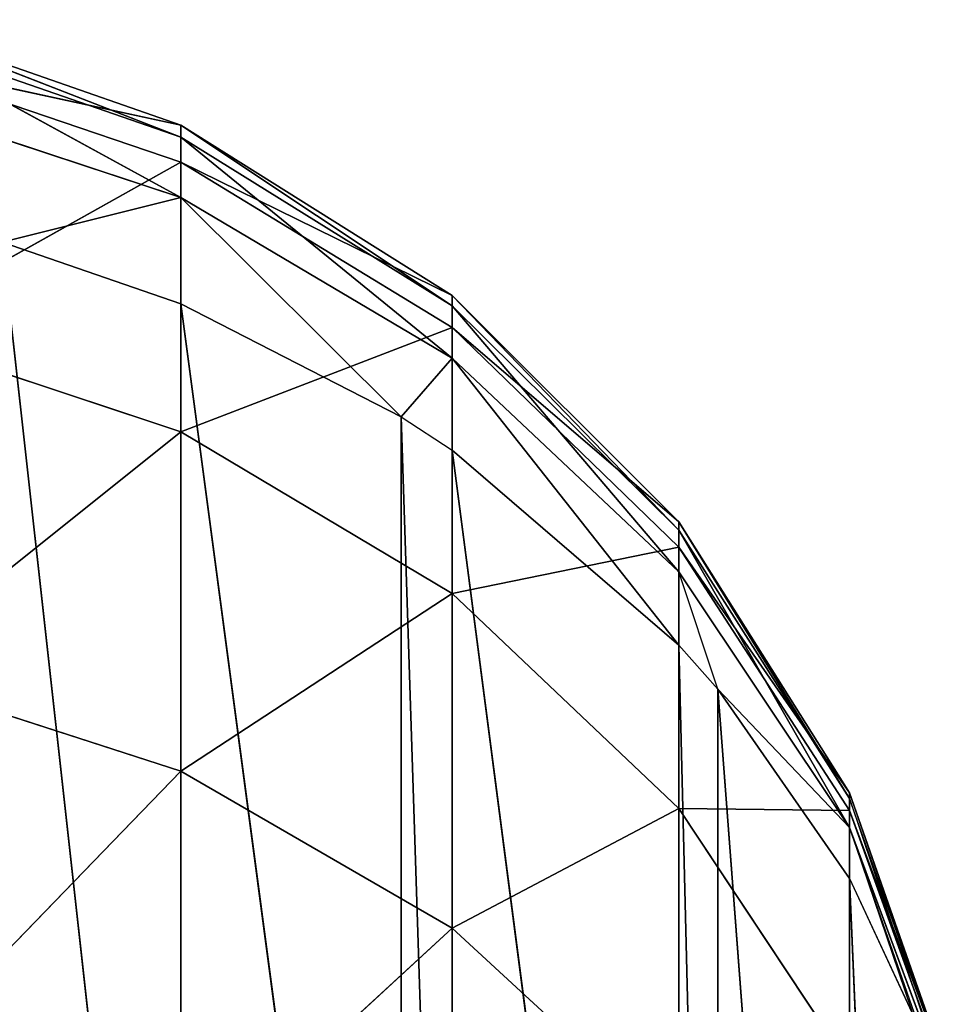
# Model space of a CAD drawing. Extents: x 659 to 1111, y 0 to 289.
# Tile 207 of 208: x 1110.729 to 1111.383, y 23.68 to 24.368. Entities that reach past the tile are written whole.
import ezdxf

# ---------------------------------------------------------------- set-up
doc = ezdxf.new("R2010")
doc.units = 0
doc.header["$LTSCALE"] = 25.4
doc.layers.get('0').update_dxf_attribs({"color": 13, "linetype": 'CONTINUOUS'})

# ---------------------------------------------------------------- blocks, each defined once
blk = doc.blocks.new('GIOTTO-LED-S-8168_STL')
at = {"color": 44}
for p, q in [((453.88846, 17.66623, 264.9068), (453.67709, 18.31221, 265.12527)), ((453.88846, 17.66623, 264.9068), (453.67709, 18.31221, 265.12527)), ((454.07806, 17.62019, 265.01669), (453.88846, 18.27854, 265.1911)), ((454.07806, 17.62019, 265.01669), (453.88846, 18.27854, 265.1911)), ((453.88846, 17.66623, 264.9068), (453.88846, 18.27854, 265.1911)), ((453.88846, 17.66623, 264.9068), (453.88846, 18.27854, 265.1911)), ((454.07806, 17.62019, 265.01669), (454.07806, 18.2243, 265.29718)), ((454.07806, 17.62019, 265.01669), (454.07806, 18.2243, 265.29718)), ((453.88846, 17.66623, 264.9068), (453.67709, 17.69481, 264.83859)), ((453.67709, 17.69481, 264.83859), (453.88846, 17.03413, 264.66971)), ((453.67709, 17.69481, 264.83859), (453.88846, 17.03413, 264.66971)), ((453.88846, 17.66623, 264.9068), (453.67709, 17.69481, 264.83859)), ((454.07806, 17.62019, 265.01669), (453.88846, 17.66623, 264.9068)), ((453.88846, 17.66623, 264.9068), (453.88846, 17.03413, 264.66971)), ((453.88846, 17.66623, 264.9068), (453.88846, 17.03413, 264.66971)), ((453.88846, 17.66623, 264.9068), (454.07806, 16.99655, 264.78278)), ((453.88846, 17.66623, 264.9068), (454.07806, 16.99655, 264.78278)), ((454.07806, 17.62019, 265.01669), (453.88846, 17.66623, 264.9068)), ((454.23642, 17.559, 265.16272), (454.07806, 17.62019, 265.01669)), ((454.07806, 17.62019, 265.01669), (454.07806, 16.99655, 264.78278)), ((454.07806, 17.62019, 265.01669), (454.07806, 16.99655, 264.78278)), ((454.07806, 17.62019, 265.01669), (454.23642, 16.9466, 264.93301)), ((454.07806, 17.62019, 265.01669), (454.23642, 16.9466, 264.93301)), ((454.23642, 17.559, 265.16272), (454.07806, 17.62019, 265.01669)), ((454.23642, 17.559, 265.16272), (454.23642, 16.9466, 264.93301)), ((454.23642, 17.559, 265.16272), (454.23642, 16.9466, 264.93301)), ((453.88846, 17.03413, 264.66971), (453.67709, 17.05746, 264.59952)), ((453.88846, 16.38588, 264.4812), (453.67709, 17.05746, 264.59952)), ((453.88846, 17.03413, 264.66971), (453.67709, 17.05746, 264.59952)), ((453.88846, 16.38588, 264.4812), (453.67709, 17.05746, 264.59952)), ((454.07806, 16.99655, 264.78278), (453.88846, 17.03413, 264.66971)), ((454.07806, 16.35697, 264.5968), (453.88846, 17.03413, 264.66971)), ((454.07806, 16.99655, 264.78278), (453.88846, 17.03413, 264.66971)), ((454.07806, 16.35697, 264.5968), (453.88846, 17.03413, 264.66971)), ((453.88846, 16.38588, 264.4812), (453.88846, 17.03413, 264.66971)), ((453.88846, 16.38588, 264.4812), (453.88846, 17.03413, 264.66971)), ((454.23642, 16.9466, 264.93301), (454.07806, 16.99655, 264.78278)), ((454.23642, 16.31856, 264.7504), (454.07806, 16.99655, 264.78278)), ((454.23642, 16.9466, 264.93301), (454.07806, 16.99655, 264.78278)), ((454.23642, 16.31856, 264.7504), (454.07806, 16.99655, 264.78278)), ((454.07806, 16.35697, 264.5968), (454.07806, 16.99655, 264.78278)), ((454.07806, 16.35697, 264.5968), (454.07806, 16.99655, 264.78278)), ((454.35556, 16.88679, 265.11295), (454.23642, 16.9466, 264.93301)), ((454.35556, 16.27256, 264.93436), (454.23642, 16.9466, 264.93301)), ((454.35556, 16.88679, 265.11295), (454.23642, 16.9466, 264.93301)), ((454.35556, 16.27256, 264.93436), (454.23642, 16.9466, 264.93301)), ((454.23642, 16.31856, 264.7504), (454.23642, 16.9466, 264.93301)), ((454.23642, 16.31856, 264.7504), (454.23642, 16.9466, 264.93301)), ((454.35556, 16.27256, 264.93436), (454.35556, 16.88679, 265.11295)), ((454.35556, 16.27256, 264.93436), (454.35556, 16.88679, 265.11295)), ((453.67709, 16.40382, 264.40945), (453.88846, 16.21241, 264.45541)), ((453.67709, 16.40382, 264.40945), (453.88846, 16.21241, 264.45541)), ((453.67709, 16.40382, 264.40945), (453.88846, 16.38588, 264.4812)), ((453.67709, 16.40382, 264.40945), (453.88846, 16.38588, 264.4812)), ((453.88846, 16.38588, 264.4812), (453.88846, 16.21241, 264.45541)), ((453.88846, 16.38588, 264.4812), (453.88846, 16.21241, 264.45541)), ((453.88846, 16.38588, 264.4812), (454.07806, 16.20644, 264.5744)), ((453.88846, 16.38588, 264.4812), (454.07806, 16.20644, 264.5744)), ((453.88846, 16.38588, 264.4812), (454.07806, 16.35697, 264.5968)), ((453.88846, 16.38588, 264.4812), (454.07806, 16.35697, 264.5968)), ((454.07806, 16.35697, 264.5968), (454.07806, 16.20644, 264.5744)), ((454.07806, 16.35697, 264.5968), (454.07806, 16.20644, 264.5744)), ((454.07806, 16.35697, 264.5968), (454.23642, 16.19852, 264.73254)), ((454.07806, 16.35697, 264.5968), (454.23642, 16.19852, 264.73254)), ((454.07806, 16.35697, 264.5968), (454.23642, 16.31856, 264.7504)), ((454.07806, 16.35697, 264.5968), (454.23642, 16.31856, 264.7504)), ((454.23642, 16.31856, 264.7504), (454.23642, 16.19852, 264.73254)), ((454.23642, 16.31856, 264.7504), (454.23642, 16.19852, 264.73254)), ((454.23642, 16.31856, 264.7504), (454.35556, 16.18902, 264.92194)), ((454.23642, 16.31856, 264.7504), (454.35556, 16.18902, 264.92194)), ((454.23642, 16.31856, 264.7504), (454.35556, 16.27256, 264.93436)), ((454.23642, 16.31856, 264.7504), (454.35556, 16.27256, 264.93436)), ((454.35556, 16.27256, 264.93436), (454.35556, 16.18902, 264.92194)), ((454.35556, 16.27256, 264.93436), (454.35556, 16.18902, 264.92194)), ((454.35556, 16.27256, 264.93436), (454.4295, 16.17844, 265.13303)), ((454.35556, 16.27256, 264.93436), (454.4295, 16.22128, 265.1394)), ((453.88846, 16.03724, 264.46375), (453.67709, 16.21611, 264.38156)), ((453.67709, 16.21611, 264.38156), (453.88846, 16.21241, 264.45541)), ((453.88846, 16.03724, 264.46375), (453.67709, 16.21611, 264.38156)), ((453.67709, 16.21611, 264.38156), (453.88846, 16.21241, 264.45541)), ((454.07806, 16.05443, 264.58163), (453.88846, 16.21241, 264.45541)), ((453.88846, 16.21241, 264.45541), (454.07806, 16.20644, 264.5744)), ((454.07806, 16.05443, 264.58163), (453.88846, 16.21241, 264.45541)), ((453.88846, 16.03724, 264.46375), (453.88846, 16.21241, 264.45541)), ((453.88846, 16.03724, 264.46375), (453.88846, 16.21241, 264.45541)), ((453.88846, 16.21241, 264.45541), (454.07806, 16.20644, 264.5744)), ((454.23642, 16.07729, 264.73831), (454.07806, 16.20644, 264.5744)), ((454.07806, 16.20644, 264.5744), (454.23642, 16.19852, 264.73254)), ((454.23642, 16.07729, 264.73831), (454.07806, 16.20644, 264.5744)), ((454.07806, 16.05443, 264.58163), (454.07806, 16.20644, 264.5744)), ((454.07806, 16.05443, 264.58163), (454.07806, 16.20644, 264.5744)), ((454.07806, 16.20644, 264.5744), (454.23642, 16.19852, 264.73254)), ((454.35556, 16.10466, 264.92593), (454.23642, 16.19852, 264.73254)), ((454.23642, 16.19852, 264.73254), (454.35556, 16.18902, 264.92194)), ((454.35556, 16.10466, 264.92593), (454.23642, 16.19852, 264.73254)), ((454.23642, 16.07729, 264.73831), (454.23642, 16.19852, 264.73254)), ((454.23642, 16.07729, 264.73831), (454.23642, 16.19852, 264.73254)), ((454.23642, 16.19852, 264.73254), (454.35556, 16.18902, 264.92194)), ((454.4295, 16.13518, 265.13507), (454.35556, 16.18902, 264.92194)), ((454.35556, 16.10466, 264.92593), (454.35556, 16.18902, 264.92194)), ((454.35556, 16.10466, 264.92593), (454.35556, 16.18902, 264.92194)), ((454.35556, 16.18902, 264.92194), (454.4295, 16.17844, 265.13303)), ((454.4295, 16.13518, 265.13507), (454.35556, 16.10466, 264.92593)), ((454.35556, 16.10466, 264.92593), (454.23642, 16.07729, 264.73831)), ((454.35556, 16.10466, 264.92593), (454.23642, 16.07729, 264.73831)), ((454.35556, 16.10466, 264.92593), (454.35556, 16.02268, 264.9462)), ((454.35556, 16.10466, 264.92593), (454.35556, 16.02268, 264.9462)), ((454.35556, 16.10466, 264.92593), (454.4295, 16.09313, 265.14548)), ((454.35556, 16.02268, 264.9462), (454.4295, 16.09313, 265.14548)), ((454.23642, 16.07729, 264.73831), (454.07806, 16.05443, 264.58163)), ((454.23642, 16.07729, 264.73831), (454.07806, 16.05443, 264.58163)), ((454.23642, 16.07729, 264.73831), (454.23642, 15.95948, 264.76743)), ((454.23642, 16.07729, 264.73831), (454.23642, 15.95948, 264.76743)), ((454.23642, 16.07729, 264.73831), (454.35556, 16.02268, 264.9462)), ((454.23642, 16.07729, 264.73831), (454.35556, 16.02268, 264.9462)), ((454.07806, 16.05443, 264.58163), (453.88846, 16.03724, 264.46375)), ((454.07806, 16.05443, 264.58163), (453.88846, 16.03724, 264.46375)), ((454.07806, 16.05443, 264.58163), (454.07806, 15.9067, 264.61813)), ((454.07806, 16.05443, 264.58163), (454.07806, 15.9067, 264.61813)), ((454.07806, 16.05443, 264.58163), (454.23642, 15.95948, 264.76743)), ((454.07806, 16.05443, 264.58163), (454.23642, 15.95948, 264.76743)), ((454.35556, 16.02268, 264.9462), (454.4295, 16.05389, 265.16382)), ((453.88846, 16.03724, 264.46375), (453.67709, 16.02656, 264.39053)), ((453.88846, 16.03724, 264.46375), (453.67709, 16.02656, 264.39053)), ((453.88846, 15.86699, 264.50583), (453.88846, 16.03724, 264.46375)), ((453.88846, 16.03724, 264.46375), (454.07806, 15.9067, 264.61813)), ((453.88846, 16.03724, 264.46375), (454.07806, 15.9067, 264.61813)), ((453.88846, 15.86699, 264.50583), (453.88846, 16.03724, 264.46375)), ((453.88846, 15.86699, 264.50583), (453.67709, 16.02656, 264.39053)), ((453.88846, 15.86699, 264.50583), (453.67709, 16.02656, 264.39053)), ((454.23642, 15.95948, 264.76743), (454.35556, 16.02268, 264.9462)), ((454.23642, 15.95948, 264.76743), (454.35556, 16.02268, 264.9462)), ((454.26358, 15.86773, 264.84955), (454.35556, 16.02268, 264.9462)), ((454.26358, 15.86773, 264.84955), (454.35556, 16.02268, 264.9462)), ((454.40564, 16.00981, 265.08939), (454.35556, 16.02268, 264.9462)), ((454.35556, 15.94617, 264.98196), (454.35556, 16.02268, 264.9462)), ((454.35556, 15.94617, 264.98196), (454.40564, 16.00981, 265.08939)), ((454.07806, 15.9067, 264.61813), (454.23642, 15.95948, 264.76743)), ((454.07806, 15.9067, 264.61813), (454.23642, 15.95948, 264.76743)), ((454.26358, 15.86773, 264.84955), (454.23642, 15.95948, 264.76743)), ((454.23642, 15.84954, 264.81882), (454.23642, 15.95948, 264.76743)), ((454.26358, 15.86773, 264.84955), (454.35556, 15.94617, 264.98196)), ((454.26358, 15.86773, 264.84955), (454.35556, 15.94617, 264.98196)), ((454.35556, 15.94617, 264.98196), (454.35556, 14.12295, 266.06195)), ((454.35556, 15.94617, 264.98196), (454.35556, 14.12295, 266.06195)), ((454.35556, 15.94617, 264.98196), (454.40564, 14.18659, 266.16937)), ((454.35556, 15.94617, 264.98196), (454.40564, 14.18659, 266.16937)), ((454.07806, 15.9067, 264.61813), (453.88846, 15.86699, 264.50583)), ((454.07806, 15.9067, 264.61813), (453.88846, 15.86699, 264.50583)), ((454.04236, 15.75498, 264.65921), (454.07806, 15.9067, 264.61813)), ((454.23642, 15.84954, 264.81882), (454.07806, 15.9067, 264.61813)), ((454.07806, 15.76884, 264.68259), (454.07806, 15.9067, 264.61813)), ((454.23642, 15.84954, 264.81882), (454.07806, 15.9067, 264.61813)), ((453.88846, 15.86699, 264.50583), (453.67709, 15.84233, 264.4361)), ((453.88846, 15.86699, 264.50583), (453.67709, 15.84233, 264.4361)), ((453.76361, 15.68259, 264.53699), (453.88846, 15.86699, 264.50583)), ((453.76361, 15.68259, 264.53699), (453.88846, 15.86699, 264.50583)), ((454.04236, 15.75498, 264.65921), (453.88846, 15.86699, 264.50583)), ((454.04236, 15.75498, 264.65921), (453.88846, 15.86699, 264.50583)), ((453.88846, 15.70812, 264.58008), (453.88846, 15.86699, 264.50583)), ((453.88846, 15.70812, 264.58008), (453.88846, 15.86699, 264.50583)), ((454.23642, 15.84954, 264.81882), (454.26358, 15.86773, 264.84955)), ((454.26358, 15.86773, 264.84955), (454.26358, 14.04452, 265.92953)), ((454.26358, 15.86773, 264.84955), (454.26358, 14.04452, 265.92953)), ((454.26358, 15.86773, 264.84955), (454.35556, 14.12295, 266.06195)), ((454.26358, 15.86773, 264.84955), (454.35556, 14.12295, 266.06195)), ((454.07806, 15.76884, 264.68259), (454.23642, 15.84954, 264.81882)), ((454.07806, 15.76884, 264.68259), (454.23642, 15.84954, 264.81882)), ((454.23642, 15.84954, 264.81882), (454.23642, 14.02632, 265.89883)), ((454.23642, 15.84954, 264.81882), (454.23642, 14.02632, 265.89883)), ((454.23642, 15.84954, 264.81882), (454.26358, 14.04452, 265.92953)), ((454.23642, 15.84954, 264.81882), (454.26358, 14.04452, 265.92953)), ((454.04236, 15.75498, 264.65921), (454.07806, 15.76884, 264.68259)), ((454.07806, 15.76884, 264.68259), (454.07806, 13.94562, 265.76257)), ((454.07806, 15.76884, 264.68259), (454.07806, 13.94562, 265.76257)), ((454.07806, 15.76884, 264.68259), (454.23642, 14.02632, 265.89883)), ((454.07806, 15.76884, 264.68259), (454.23642, 14.02632, 265.89883)), ((453.88846, 15.70812, 264.58008), (454.04236, 15.75498, 264.65921)), ((453.88846, 15.70812, 264.58008), (454.04236, 15.75498, 264.65921)), ((454.04236, 15.75498, 264.65921), (454.04236, 13.93176, 265.7392)), ((454.04236, 15.75498, 264.65921), (454.04236, 13.93176, 265.7392)), ((454.04236, 15.75498, 264.65921), (454.07806, 13.94562, 265.76257)), ((454.04236, 15.75498, 264.65921), (454.07806, 13.94562, 265.76257)), ((453.76361, 15.68259, 264.53699), (453.88846, 15.70812, 264.58008)), ((453.76361, 15.68259, 264.53699), (453.88846, 15.70812, 264.58008)), ((453.88846, 15.70812, 264.58008), (453.88846, 13.8849, 265.6601)), ((453.88846, 15.70812, 264.58008), (453.88846, 13.8849, 265.6601)), ((453.88846, 15.70812, 264.58008), (454.04236, 13.93176, 265.7392)), ((453.88846, 15.70812, 264.58008), (454.04236, 13.93176, 265.7392)), ((453.76361, 15.68259, 264.53699), (453.88846, 13.8849, 265.6601)), ((453.76361, 15.68259, 264.53699), (453.88846, 13.8849, 265.6601))]:
    blk.add_line(p, q, dxfattribs=at)
mesh = blk.add_polyface(dxfattribs=at)
corners = [(453.88846, 17.66623, 264.9068), (453.67709, 18.31221, 265.12527), (453.88846, 18.27854, 265.1911)]
mesh.append_faces([[corners[k] for k in face] for face in [(0, 1, 2)]], dxfattribs={"color": 44})
mesh = blk.add_polyface(dxfattribs=at)
corners = [(453.88846, 17.66623, 264.9068), (453.67709, 17.69481, 264.83859), (453.67709, 18.31221, 265.12527)]
mesh.append_faces([[corners[k] for k in face] for face in [(0, 1, 2)]], dxfattribs={"color": 44})
mesh = blk.add_polyface(dxfattribs=at)
corners = [(454.07806, 17.62019, 265.01669), (453.88846, 18.27854, 265.1911), (454.07806, 18.2243, 265.29718)]
mesh.append_faces([[corners[k] for k in face] for face in [(0, 1, 2)]], dxfattribs={"color": 44})
mesh = blk.add_polyface(dxfattribs=at)
corners = [(454.07806, 17.62019, 265.01669), (453.88846, 17.66623, 264.9068), (453.88846, 18.27854, 265.1911)]
mesh.append_faces([[corners[k] for k in face] for face in [(0, 1, 2)]], dxfattribs={"color": 44})
mesh = blk.add_polyface(dxfattribs=at)
corners = [(454.07806, 18.2243, 265.29718), (454.23642, 17.559, 265.16272), (454.07806, 17.62019, 265.01669)]
mesh.append_faces([[corners[k] for k in face] for face in [(0, 1, 2)]], dxfattribs={"color": 44})
mesh = blk.add_polyface(dxfattribs=at)
corners = [(453.88846, 17.03413, 264.66971), (453.67709, 17.05746, 264.59952), (453.67709, 17.69481, 264.83859)]
mesh.append_faces([[corners[k] for k in face] for face in [(0, 1, 2)]], dxfattribs={"color": 44})
mesh = blk.add_polyface(dxfattribs=at)
corners = [(453.88846, 17.03413, 264.66971), (453.67709, 17.69481, 264.83859), (453.88846, 17.66623, 264.9068)]
mesh.append_faces([[corners[k] for k in face] for face in [(0, 1, 2)]], dxfattribs={"color": 44})
mesh = blk.add_polyface(dxfattribs=at)
corners = [(454.07806, 16.99655, 264.78278), (453.88846, 17.03413, 264.66971), (453.88846, 17.66623, 264.9068)]
mesh.append_faces([[corners[k] for k in face] for face in [(0, 1, 2)]], dxfattribs={"color": 44})
mesh = blk.add_polyface(dxfattribs=at)
corners = [(454.07806, 16.99655, 264.78278), (453.88846, 17.66623, 264.9068), (454.07806, 17.62019, 265.01669)]
mesh.append_faces([[corners[k] for k in face] for face in [(0, 1, 2)]], dxfattribs={"color": 44})
mesh = blk.add_polyface(dxfattribs=at)
corners = [(454.07806, 17.62019, 265.01669), (454.23642, 16.9466, 264.93301), (454.07806, 16.99655, 264.78278)]
mesh.append_faces([[corners[k] for k in face] for face in [(0, 1, 2)]], dxfattribs={"color": 44})
mesh = blk.add_polyface(dxfattribs=at)
corners = [(454.07806, 17.62019, 265.01669), (454.23642, 17.559, 265.16272), (454.23642, 16.9466, 264.93301)]
mesh.append_faces([[corners[k] for k in face] for face in [(0, 1, 2)]], dxfattribs={"color": 44})
mesh = blk.add_polyface(dxfattribs=at)
corners = [(454.23642, 17.559, 265.16272), (454.35556, 16.88679, 265.11295), (454.23642, 16.9466, 264.93301)]
mesh.append_faces([[corners[k] for k in face] for face in [(0, 1, 2)]], dxfattribs={"color": 44})
mesh = blk.add_polyface(dxfattribs=at)
corners = [(453.88846, 16.38588, 264.4812), (453.67709, 17.05746, 264.59952), (453.88846, 17.03413, 264.66971)]
mesh.append_faces([[corners[k] for k in face] for face in [(0, 1, 2)]], dxfattribs={"color": 44})
mesh = blk.add_polyface(dxfattribs=at)
corners = [(453.88846, 16.38588, 264.4812), (453.67709, 16.40382, 264.40945), (453.67709, 17.05746, 264.59952)]
mesh.append_faces([[corners[k] for k in face] for face in [(0, 1, 2)]], dxfattribs={"color": 44})
mesh = blk.add_polyface(dxfattribs=at)
corners = [(454.07806, 16.35697, 264.5968), (453.88846, 17.03413, 264.66971), (454.07806, 16.99655, 264.78278)]
mesh.append_faces([[corners[k] for k in face] for face in [(0, 1, 2)]], dxfattribs={"color": 44})
mesh = blk.add_polyface(dxfattribs=at)
corners = [(454.07806, 16.35697, 264.5968), (453.88846, 16.38588, 264.4812), (453.88846, 17.03413, 264.66971)]
mesh.append_faces([[corners[k] for k in face] for face in [(0, 1, 2)]], dxfattribs={"color": 44})
mesh = blk.add_polyface(dxfattribs=at)
corners = [(454.07806, 16.99655, 264.78278), (454.23642, 16.9466, 264.93301), (454.23642, 16.31856, 264.7504)]
mesh.append_faces([[corners[k] for k in face] for face in [(0, 1, 2)]], dxfattribs={"color": 44})
mesh = blk.add_polyface(dxfattribs=at)
corners = [(454.07806, 16.99655, 264.78278), (454.23642, 16.31856, 264.7504), (454.07806, 16.35697, 264.5968)]
mesh.append_faces([[corners[k] for k in face] for face in [(0, 1, 2)]], dxfattribs={"color": 44})
mesh = blk.add_polyface(dxfattribs=at)
corners = [(454.23642, 16.9466, 264.93301), (454.35556, 16.88679, 265.11295), (454.35556, 16.27256, 264.93436)]
mesh.append_faces([[corners[k] for k in face] for face in [(0, 1, 2)]], dxfattribs={"color": 44})
mesh = blk.add_polyface(dxfattribs=at)
corners = [(454.23642, 16.9466, 264.93301), (454.35556, 16.27256, 264.93436), (454.23642, 16.31856, 264.7504)]
mesh.append_faces([[corners[k] for k in face] for face in [(0, 1, 2)]], dxfattribs={"color": 44})
mesh = blk.add_polyface(dxfattribs=at)
corners = [(454.35556, 16.88679, 265.11295), (454.4295, 16.22128, 265.1394), (454.35556, 16.27256, 264.93436)]
mesh.append_faces([[corners[k] for k in face] for face in [(0, 1, 2)]], dxfattribs={"color": 44})
mesh = blk.add_polyface(dxfattribs=at)
corners = [(453.88846, 16.21241, 264.45541), (453.67709, 16.21611, 264.38156), (453.67709, 16.40382, 264.40945)]
mesh.append_faces([[corners[k] for k in face] for face in [(0, 1, 2)]], dxfattribs={"color": 44})
mesh = blk.add_polyface(dxfattribs=at)
corners = [(453.88846, 16.21241, 264.45541), (453.67709, 16.40382, 264.40945), (453.88846, 16.38588, 264.4812)]
mesh.append_faces([[corners[k] for k in face] for face in [(0, 1, 2)]], dxfattribs={"color": 44})
mesh = blk.add_polyface(dxfattribs=at)
corners = [(454.07806, 16.20644, 264.5744), (453.88846, 16.21241, 264.45541), (453.88846, 16.38588, 264.4812)]
mesh.append_faces([[corners[k] for k in face] for face in [(0, 1, 2)]], dxfattribs={"color": 44})
mesh = blk.add_polyface(dxfattribs=at)
corners = [(454.07806, 16.20644, 264.5744), (453.88846, 16.38588, 264.4812), (454.07806, 16.35697, 264.5968)]
mesh.append_faces([[corners[k] for k in face] for face in [(0, 1, 2)]], dxfattribs={"color": 44})
mesh = blk.add_polyface(dxfattribs=at)
corners = [(454.07806, 16.35697, 264.5968), (454.23642, 16.19852, 264.73254), (454.07806, 16.20644, 264.5744)]
mesh.append_faces([[corners[k] for k in face] for face in [(0, 1, 2)]], dxfattribs={"color": 44})
mesh = blk.add_polyface(dxfattribs=at)
corners = [(454.07806, 16.35697, 264.5968), (454.23642, 16.31856, 264.7504), (454.23642, 16.19852, 264.73254)]
mesh.append_faces([[corners[k] for k in face] for face in [(0, 1, 2)]], dxfattribs={"color": 44})
mesh = blk.add_polyface(dxfattribs=at)
corners = [(454.23642, 16.31856, 264.7504), (454.35556, 16.18902, 264.92194), (454.23642, 16.19852, 264.73254)]
mesh.append_faces([[corners[k] for k in face] for face in [(0, 1, 2)]], dxfattribs={"color": 44})
mesh = blk.add_polyface(dxfattribs=at)
corners = [(454.23642, 16.31856, 264.7504), (454.35556, 16.27256, 264.93436), (454.35556, 16.18902, 264.92194)]
mesh.append_faces([[corners[k] for k in face] for face in [(0, 1, 2)]], dxfattribs={"color": 44})
mesh = blk.add_polyface(dxfattribs=at)
corners = [(454.35556, 16.27256, 264.93436), (454.4295, 16.17844, 265.13303), (454.35556, 16.18902, 264.92194)]
mesh.append_faces([[corners[k] for k in face] for face in [(0, 1, 2)]], dxfattribs={"color": 44})
mesh = blk.add_polyface(dxfattribs=at)
corners = [(453.88846, 16.03724, 264.46375), (453.67709, 16.21611, 264.38156), (453.88846, 16.21241, 264.45541)]
mesh.append_faces([[corners[k] for k in face] for face in [(0, 1, 2)]], dxfattribs={"color": 44})
mesh = blk.add_polyface(dxfattribs=at)
corners = [(453.88846, 16.03724, 264.46375), (453.67709, 16.02656, 264.39053), (453.67709, 16.21611, 264.38156)]
mesh.append_faces([[corners[k] for k in face] for face in [(0, 1, 2)]], dxfattribs={"color": 44})
mesh = blk.add_polyface(dxfattribs=at)
corners = [(454.07806, 16.05443, 264.58163), (453.88846, 16.21241, 264.45541), (454.07806, 16.20644, 264.5744)]
mesh.append_faces([[corners[k] for k in face] for face in [(0, 1, 2)]], dxfattribs={"color": 44})
mesh = blk.add_polyface(dxfattribs=at)
corners = [(454.07806, 16.05443, 264.58163), (453.88846, 16.03724, 264.46375), (453.88846, 16.21241, 264.45541)]
mesh.append_faces([[corners[k] for k in face] for face in [(0, 1, 2)]], dxfattribs={"color": 44})
mesh = blk.add_polyface(dxfattribs=at)
corners = [(454.23642, 16.07729, 264.73831), (454.07806, 16.20644, 264.5744), (454.23642, 16.19852, 264.73254)]
mesh.append_faces([[corners[k] for k in face] for face in [(0, 1, 2)]], dxfattribs={"color": 44})
mesh = blk.add_polyface(dxfattribs=at)
corners = [(454.23642, 16.07729, 264.73831), (454.07806, 16.05443, 264.58163), (454.07806, 16.20644, 264.5744)]
mesh.append_faces([[corners[k] for k in face] for face in [(0, 1, 2)]], dxfattribs={"color": 44})
mesh = blk.add_polyface(dxfattribs=at)
corners = [(454.23642, 16.19852, 264.73254), (454.35556, 16.18902, 264.92194), (454.35556, 16.10466, 264.92593)]
mesh.append_faces([[corners[k] for k in face] for face in [(0, 1, 2)]], dxfattribs={"color": 44})
mesh = blk.add_polyface(dxfattribs=at)
corners = [(454.23642, 16.19852, 264.73254), (454.35556, 16.10466, 264.92593), (454.23642, 16.07729, 264.73831)]
mesh.append_faces([[corners[k] for k in face] for face in [(0, 1, 2)]], dxfattribs={"color": 44})
mesh = blk.add_polyface(dxfattribs=at)
corners = [(454.35556, 16.18902, 264.92194), (454.4295, 16.13518, 265.13507), (454.35556, 16.10466, 264.92593)]
mesh.append_faces([[corners[k] for k in face] for face in [(0, 1, 2)]], dxfattribs={"color": 44})
mesh = blk.add_polyface(dxfattribs=at)
corners = [(454.35556, 16.10466, 264.92593), (454.35556, 16.02268, 264.9462), (454.23642, 16.07729, 264.73831)]
mesh.append_faces([[corners[k] for k in face] for face in [(0, 1, 2)]], dxfattribs={"color": 44})
mesh = blk.add_polyface(dxfattribs=at)
corners = [(454.35556, 16.10466, 264.92593), (454.4295, 16.09313, 265.14548), (454.35556, 16.02268, 264.9462)]
mesh.append_faces([[corners[k] for k in face] for face in [(0, 1, 2)]], dxfattribs={"color": 44})
mesh = blk.add_polyface(dxfattribs=at)
corners = [(454.23642, 16.07729, 264.73831), (454.23642, 15.95948, 264.76743), (454.07806, 16.05443, 264.58163)]
mesh.append_faces([[corners[k] for k in face] for face in [(0, 1, 2)]], dxfattribs={"color": 44})
mesh = blk.add_polyface(dxfattribs=at)
corners = [(454.23642, 16.07729, 264.73831), (454.35556, 16.02268, 264.9462), (454.23642, 15.95948, 264.76743)]
mesh.append_faces([[corners[k] for k in face] for face in [(0, 1, 2)]], dxfattribs={"color": 44})
mesh = blk.add_polyface(dxfattribs=at)
corners = [(454.07806, 15.9067, 264.61813), (453.88846, 16.03724, 264.46375), (454.07806, 16.05443, 264.58163)]
mesh.append_faces([[corners[k] for k in face] for face in [(0, 1, 2)]], dxfattribs={"color": 44})
mesh = blk.add_polyface(dxfattribs=at)
corners = [(454.07806, 16.05443, 264.58163), (454.23642, 15.95948, 264.76743), (454.07806, 15.9067, 264.61813)]
mesh.append_faces([[corners[k] for k in face] for face in [(0, 1, 2)]], dxfattribs={"color": 44})
mesh = blk.add_polyface(dxfattribs=at)
corners = [(453.88846, 15.86699, 264.50583), (453.67709, 16.02656, 264.39053), (453.88846, 16.03724, 264.46375)]
mesh.append_faces([[corners[k] for k in face] for face in [(0, 1, 2)]], dxfattribs={"color": 44})
mesh = blk.add_polyface(dxfattribs=at)
corners = [(454.07806, 15.9067, 264.61813), (453.88846, 15.86699, 264.50583), (453.88846, 16.03724, 264.46375)]
mesh.append_faces([[corners[k] for k in face] for face in [(0, 1, 2)]], dxfattribs={"color": 44})
mesh = blk.add_polyface(dxfattribs=at)
corners = [(453.88846, 15.86699, 264.50583), (453.67709, 15.84233, 264.4361), (453.67709, 16.02656, 264.39053)]
mesh.append_faces([[corners[k] for k in face] for face in [(0, 1, 2)]], dxfattribs={"color": 44})
mesh = blk.add_polyface(dxfattribs=at)
corners = [(454.35556, 16.02268, 264.9462), (454.26358, 15.86773, 264.84955), (454.23642, 15.95948, 264.76743)]
mesh.append_faces([[corners[k] for k in face] for face in [(0, 1, 2)]], dxfattribs={"color": 44})
mesh = blk.add_polyface(dxfattribs=at)
corners = [(454.35556, 16.02268, 264.9462), (454.35556, 15.94617, 264.98196), (454.26358, 15.86773, 264.84955)]
mesh.append_faces([[corners[k] for k in face] for face in [(0, 1, 2)]], dxfattribs={"color": 44})
mesh = blk.add_polyface(dxfattribs=at)
corners = [(454.40564, 16.00981, 265.08939), (454.40564, 14.18659, 266.16937), (454.35556, 15.94617, 264.98196)]
mesh.append_faces([[corners[k] for k in face] for face in [(0, 1, 2)]], dxfattribs={"color": 44})
mesh = blk.add_polyface(dxfattribs=at)
corners = [(454.23642, 15.95948, 264.76743), (454.23642, 15.84954, 264.81882), (454.07806, 15.9067, 264.61813)]
mesh.append_faces([[corners[k] for k in face] for face in [(0, 1, 2)]], dxfattribs={"color": 44})
mesh = blk.add_polyface(dxfattribs=at)
corners = [(454.35556, 15.94617, 264.98196), (454.35556, 14.12295, 266.06195), (454.26358, 15.86773, 264.84955)]
mesh.append_faces([[corners[k] for k in face] for face in [(0, 1, 2)]], dxfattribs={"color": 44})
mesh = blk.add_polyface(dxfattribs=at)
corners = [(454.35556, 15.94617, 264.98196), (454.40564, 14.18659, 266.16937), (454.35556, 14.12295, 266.06195)]
mesh.append_faces([[corners[k] for k in face] for face in [(0, 1, 2)]], dxfattribs={"color": 44})
mesh = blk.add_polyface(dxfattribs=at)
corners = [(454.07806, 15.9067, 264.61813), (454.04236, 15.75498, 264.65921), (453.88846, 15.86699, 264.50583)]
mesh.append_faces([[corners[k] for k in face] for face in [(0, 1, 2)]], dxfattribs={"color": 44})
mesh = blk.add_polyface(dxfattribs=at)
corners = [(454.07806, 15.9067, 264.61813), (454.23642, 15.84954, 264.81882), (454.07806, 15.76884, 264.68259)]
mesh.append_faces([[corners[k] for k in face] for face in [(0, 1, 2)]], dxfattribs={"color": 44})
mesh = blk.add_polyface(dxfattribs=at)
corners = [(453.88846, 15.86699, 264.50583), (453.76361, 15.68259, 264.53699), (453.67709, 15.84233, 264.4361)]
mesh.append_faces([[corners[k] for k in face] for face in [(0, 1, 2)]], dxfattribs={"color": 44})
mesh = blk.add_polyface(dxfattribs=at)
corners = [(453.88846, 15.70812, 264.58008), (453.76361, 15.68259, 264.53699), (453.88846, 15.86699, 264.50583)]
mesh.append_faces([[corners[k] for k in face] for face in [(0, 1, 2)]], dxfattribs={"color": 44})
mesh = blk.add_polyface(dxfattribs=at)
corners = [(454.04236, 15.75498, 264.65921), (453.88846, 15.70812, 264.58008), (453.88846, 15.86699, 264.50583)]
mesh.append_faces([[corners[k] for k in face] for face in [(0, 1, 2)]], dxfattribs={"color": 44})
mesh = blk.add_polyface(dxfattribs=at)
corners = [(454.26358, 15.86773, 264.84955), (454.26358, 14.04452, 265.92953), (454.23642, 15.84954, 264.81882)]
mesh.append_faces([[corners[k] for k in face] for face in [(0, 1, 2)]], dxfattribs={"color": 44})
mesh = blk.add_polyface(dxfattribs=at)
corners = [(454.26358, 15.86773, 264.84955), (454.35556, 14.12295, 266.06195), (454.26358, 14.04452, 265.92953)]
mesh.append_faces([[corners[k] for k in face] for face in [(0, 1, 2)]], dxfattribs={"color": 44})
mesh = blk.add_polyface(dxfattribs=at)
corners = [(454.23642, 15.84954, 264.81882), (454.23642, 14.02632, 265.89883), (454.07806, 15.76884, 264.68259)]
mesh.append_faces([[corners[k] for k in face] for face in [(0, 1, 2)]], dxfattribs={"color": 44})
mesh = blk.add_polyface(dxfattribs=at)
corners = [(454.23642, 15.84954, 264.81882), (454.26358, 14.04452, 265.92953), (454.23642, 14.02632, 265.89883)]
mesh.append_faces([[corners[k] for k in face] for face in [(0, 1, 2)]], dxfattribs={"color": 44})
mesh = blk.add_polyface(dxfattribs=at)
corners = [(454.07806, 13.94562, 265.76257), (454.04236, 15.75498, 264.65921), (454.07806, 15.76884, 264.68259)]
mesh.append_faces([[corners[k] for k in face] for face in [(0, 1, 2)]], dxfattribs={"color": 44})
mesh = blk.add_polyface(dxfattribs=at)
corners = [(454.07806, 15.76884, 264.68259), (454.23642, 14.02632, 265.89883), (454.07806, 13.94562, 265.76257)]
mesh.append_faces([[corners[k] for k in face] for face in [(0, 1, 2)]], dxfattribs={"color": 44})
mesh = blk.add_polyface(dxfattribs=at)
corners = [(454.04236, 13.93176, 265.7392), (453.88846, 15.70812, 264.58008), (454.04236, 15.75498, 264.65921)]
mesh.append_faces([[corners[k] for k in face] for face in [(0, 1, 2)]], dxfattribs={"color": 44})
mesh = blk.add_polyface(dxfattribs=at)
corners = [(454.07806, 13.94562, 265.76257), (454.04236, 13.93176, 265.7392), (454.04236, 15.75498, 264.65921)]
mesh.append_faces([[corners[k] for k in face] for face in [(0, 1, 2)]], dxfattribs={"color": 44})
mesh = blk.add_polyface(dxfattribs=at)
corners = [(453.88846, 13.8849, 265.6601), (453.76361, 15.68259, 264.53699), (453.88846, 15.70812, 264.58008)]
mesh.append_faces([[corners[k] for k in face] for face in [(0, 1, 2)]], dxfattribs={"color": 44})
mesh = blk.add_polyface(dxfattribs=at)
corners = [(454.04236, 13.93176, 265.7392), (453.88846, 13.8849, 265.6601), (453.88846, 15.70812, 264.58008)]
mesh.append_faces([[corners[k] for k in face] for face in [(0, 1, 2)]], dxfattribs={"color": 44})
mesh = blk.add_polyface(dxfattribs=at)
corners = [(453.88846, 13.8849, 265.6601), (453.76361, 13.85937, 265.61697), (453.76361, 15.68259, 264.53699)]
mesh.append_faces([[corners[k] for k in face] for face in [(0, 1, 2)]], dxfattribs={"color": 44})

msp = doc.modelspace()

# ---------------------------------------------------------------- block references
at = {"color": 0, "extrusion": (0, -1, -5.27356e-16)}
msp.add_blockref('GIOTTO-LED-S-8168_STL', (656.95361, 1175.6515, -288.75), dxfattribs=at)

doc.saveas('drawing.dxf')
